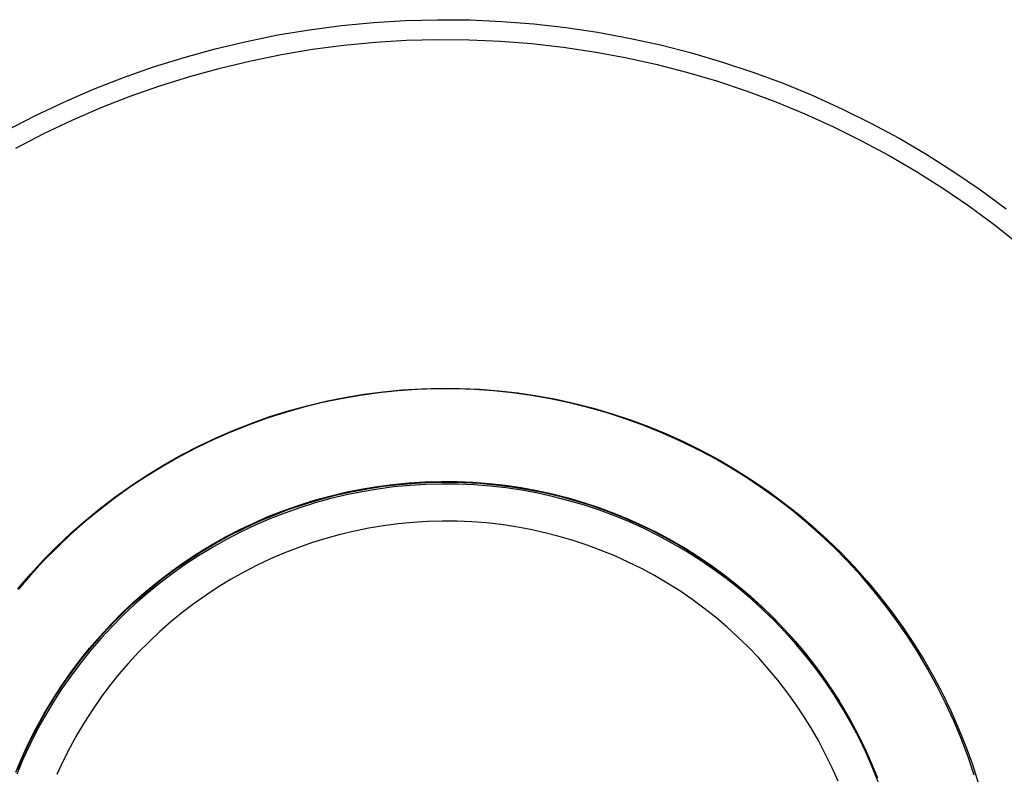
# Model space of a CAD drawing. Header units: millimetres. Extents: x 2619 to 3190, y 0 to 1912.
# Tile 5 of 15: x 2689 to 2742, y 133 to 174. Entities that reach past the tile are written whole.
import ezdxf

# ---------------------------------------------------------------- set-up
doc = ezdxf.new("R2010")
doc.units = ezdxf.units.MM
doc.layers.add('Make2D$Hidden$Curves', color=7, linetype='Continuous', true_color=0xe6e6e6)
doc.layers.add('Make2D$Visible$Curves', color=7, linetype='Continuous', true_color=0x000000)

msp = doc.modelspace()

# ---------------------------------------------------------------- linework, layer by layer
at = {"layer": 'Make2D$Hidden$Curves'}
for p, q in [((2708.32, 173.929), (2710.053, 174.035)), ((2710.053, 174.035), (2711.788, 174.08)), ((2711.788, 174.08), (2713.524, 174.065)), ((2713.524, 174.065), (2715.258, 173.989)), ((2703.159, 173.253), (2704.871, 173.538)), ((2704.871, 173.538), (2706.593, 173.764)), ((2706.593, 173.764), (2708.32, 173.929)), ((2715.258, 173.989), (2716.989, 173.854)), ((2716.989, 173.854), (2718.714, 173.658)), ((2718.714, 173.658), (2720.431, 173.403)), ((2701.458, 172.909), (2703.159, 173.253)), ((2708.404, 172.86), (2710.1, 172.964)), ((2710.1, 172.964), (2711.798, 173.008)), ((2711.798, 173.008), (2713.496, 172.993)), ((2713.496, 172.993), (2715.193, 172.919)), ((2720.431, 173.403), (2722.138, 173.089)), ((2722.138, 173.089), (2723.833, 172.715)), ((2698.096, 172.045), (2699.769, 172.506)), ((2699.769, 172.506), (2701.458, 172.909)), ((2703.353, 172.199), (2705.029, 172.478)), ((2705.029, 172.478), (2706.713, 172.699)), ((2706.713, 172.699), (2708.404, 172.86)), ((2715.193, 172.919), (2716.887, 172.787)), ((2716.887, 172.787), (2718.575, 172.596)), ((2718.575, 172.596), (2720.255, 172.346)), ((2723.833, 172.715), (2725.514, 172.283)), ((2696.439, 171.526), (2698.096, 172.045)), ((2701.688, 171.862), (2703.353, 172.199)), ((2720.255, 172.346), (2721.925, 172.038)), ((2721.925, 172.038), (2723.584, 171.672)), ((2725.514, 172.283), (2727.179, 171.792)), ((2694.802, 170.949), (2696.439, 171.526)), ((2698.399, 171.017), (2700.036, 171.468)), ((2700.036, 171.468), (2701.688, 171.862)), ((2723.584, 171.672), (2725.229, 171.249)), ((2727.179, 171.792), (2728.826, 171.245)), ((2693.186, 170.316), (2694.802, 170.949)), ((2696.778, 170.508), (2698.399, 171.017)), ((2725.229, 171.249), (2726.859, 170.77)), ((2728.826, 171.245), (2730.453, 170.64)), ((2691.592, 169.628), (2693.186, 170.316)), ((2695.176, 169.944), (2696.778, 170.508)), ((2726.859, 170.77), (2728.47, 170.233)), ((2730.453, 170.64), (2732.059, 169.979)), ((2693.594, 169.325), (2695.176, 169.944)), ((2728.47, 170.233), (2730.063, 169.642)), ((2732.059, 169.979), (2733.64, 169.263)), ((2690.024, 168.884), (2691.592, 169.628)), ((2692.035, 168.651), (2693.594, 169.325)), ((2730.063, 169.642), (2731.633, 168.995)), ((2733.64, 169.263), (2735.195, 168.492)), ((2688.482, 168.087), (2690.024, 168.884)), ((2731.633, 168.995), (2733.181, 168.294)), ((2690.5, 167.924), (2692.035, 168.651)), ((2733.181, 168.294), (2734.703, 167.54)), ((2735.195, 168.492), (2736.723, 167.668)), ((2688.991, 167.144), (2690.5, 167.924)), ((2736.723, 167.668), (2738.221, 166.792)), ((2734.703, 167.54), (2736.198, 166.734)), ((2736.198, 166.734), (2737.664, 165.876)), ((2738.221, 166.792), (2739.688, 165.864)), ((2737.664, 165.876), (2739.099, 164.968)), ((2739.688, 165.864), (2741.122, 164.885)), ((2739.099, 164.968), (2740.503, 164.01)), ((2741.122, 164.885), (2742.521, 163.858)), ((2740.503, 164.01), (2741.872, 163.005)), ((2741.872, 163.005), (2743.205, 161.952)), ((2710.444, 146.911), (2709.649, 146.835)), ((2711.24, 146.959), (2710.444, 146.911)), ((2712.039, 146.98), (2711.24, 146.959)), ((2712.837, 146.973), (2712.039, 146.98)), ((2713.635, 146.938), (2712.837, 146.973)), ((2714.43, 146.876), (2713.635, 146.938)), ((2715.224, 146.786), (2714.43, 146.876)), ((2707.287, 146.442), (2706.511, 146.256)), ((2708.07, 146.6), (2707.287, 146.442)), ((2708.857, 146.731), (2708.07, 146.6)), ((2709.649, 146.835), (2708.857, 146.731)), ((2716.013, 146.669), (2715.224, 146.786)), ((2716.799, 146.524), (2716.013, 146.669)), ((2717.578, 146.352), (2716.799, 146.524)), ((2718.352, 146.154), (2717.578, 146.352)), ((2704.979, 145.805), (2704.226, 145.54)), ((2705.741, 146.044), (2704.979, 145.805)), ((2706.511, 146.256), (2705.741, 146.044)), ((2719.117, 145.928), (2718.352, 146.154)), ((2719.875, 145.676), (2719.117, 145.928)), ((2704.226, 145.54), (2703.483, 145.249)), ((2720.623, 145.398), (2719.875, 145.676)), ((2721.362, 145.094), (2720.623, 145.398)), ((2702.75, 144.932), (2702.028, 144.591)), ((2703.483, 145.249), (2702.75, 144.932)), ((2722.089, 144.765), (2721.362, 145.094)), ((2722.804, 144.41), (2722.089, 144.765)), ((2701.319, 144.224), (2700.623, 143.833)), ((2702.028, 144.591), (2701.319, 144.224)), ((2723.507, 144.031), (2722.804, 144.41)), ((2700.623, 143.833), (2699.941, 143.418)), ((2724.196, 143.628), (2723.507, 144.031)), ((2699.941, 143.418), (2699.274, 142.979)), ((2724.871, 143.201), (2724.196, 143.628)), ((2725.53, 142.751), (2724.871, 143.201)), ((2699.274, 142.979), (2698.622, 142.518)), ((2726.174, 142.279), (2725.53, 142.751)), ((2698.622, 142.518), (2697.987, 142.034)), ((2726.8, 141.784), (2726.174, 142.279)), ((2697.987, 142.034), (2697.369, 141.528)), ((2727.409, 141.268), (2726.8, 141.784)), ((2697.369, 141.528), (2696.769, 141.002)), ((2728, 140.731), (2727.409, 141.268)), ((2696.769, 141.002), (2696.188, 140.455)), ((2728.572, 140.174), (2728, 140.731)), ((2696.188, 140.455), (2695.626, 139.888)), ((2729.124, 139.597), (2728.572, 140.174)), ((2695.626, 139.888), (2695.084, 139.302)), ((2729.656, 139.001), (2729.124, 139.597)), ((2695.084, 139.302), (2694.562, 138.697)), ((2730.167, 138.388), (2729.656, 139.001)), ((2694.562, 138.697), (2694.062, 138.075)), ((2730.656, 137.757), (2730.167, 138.388)), ((2694.062, 138.075), (2693.584, 137.435)), ((2693.584, 137.435), (2693.128, 136.78)), ((2731.123, 137.109), (2730.656, 137.757)), ((2693.128, 136.78), (2692.696, 136.109)), ((2731.567, 136.446), (2731.123, 137.109)), ((2731.988, 135.768), (2731.567, 136.446)), ((2692.696, 136.109), (2692.286, 135.423)), ((2732.386, 135.075), (2731.988, 135.768)), ((2692.286, 135.423), (2691.901, 134.724)), ((2691.901, 134.724), (2691.541, 134.012)), ((2732.758, 134.369), (2732.386, 135.075)), ((2733.107, 133.651), (2732.758, 134.369)), ((2691.541, 134.012), (2691.205, 133.287)), ((2733.43, 132.921), (2733.107, 133.651))]:
    msp.add_line(p, q, dxfattribs=at)
at = {"layer": 'Make2D$Visible$Curves'}
for p, q in [((2706.769, 153.663), (2707.8, 153.835)), ((2708.617, 153.911), (2707.592, 153.77)), ((2707.8, 153.835), (2708.835, 153.97)), ((2709.645, 154.017), (2708.617, 153.911)), ((2708.835, 153.97), (2709.875, 154.07)), ((2710.677, 154.088), (2709.645, 154.017)), ((2709.875, 154.07), (2710.917, 154.133)), ((2711.711, 154.123), (2710.677, 154.088)), ((2710.917, 154.133), (2711.961, 154.16)), ((2712.745, 154.122), (2711.711, 154.123)), ((2711.961, 154.16), (2713.006, 154.151)), ((2713.778, 154.086), (2712.745, 154.122)), ((2713.006, 154.151), (2714.049, 154.106)), ((2714.81, 154.014), (2713.778, 154.086)), ((2714.049, 154.106), (2715.09, 154.025)), ((2715.838, 153.906), (2714.81, 154.014)), ((2715.09, 154.025), (2716.128, 153.907)), ((2716.863, 153.763), (2715.838, 153.906)), ((2716.128, 153.907), (2717.161, 153.754)), ((2705.561, 153.381), (2704.557, 153.135)), ((2704.73, 153.214), (2705.746, 153.456)), ((2706.573, 153.593), (2705.561, 153.381)), ((2705.746, 153.456), (2706.769, 153.663)), ((2707.592, 153.77), (2706.573, 153.593)), ((2717.881, 153.585), (2716.863, 153.763)), ((2717.161, 153.754), (2718.188, 153.564)), ((2718.893, 153.372), (2717.881, 153.585)), ((2718.188, 153.564), (2719.208, 153.339)), ((2719.897, 153.124), (2718.893, 153.372)), ((2719.208, 153.339), (2720.219, 153.079)), ((2703.561, 152.854), (2702.577, 152.539)), ((2702.726, 152.624), (2703.723, 152.936)), ((2704.557, 153.135), (2703.561, 152.854)), ((2703.723, 152.936), (2704.73, 153.214)), ((2720.892, 152.842), (2719.897, 153.124)), ((2720.219, 153.079), (2721.221, 152.784)), ((2721.877, 152.526), (2720.892, 152.842)), ((2721.221, 152.784), (2722.212, 152.455)), ((2700.769, 151.896), (2701.741, 152.277)), ((2702.577, 152.539), (2701.603, 152.19)), ((2701.741, 152.277), (2702.726, 152.624)), ((2722.85, 152.176), (2721.877, 152.526)), ((2722.212, 152.455), (2723.191, 152.091)), ((2700.642, 151.808), (2699.695, 151.393)), ((2699.81, 151.482), (2700.769, 151.896)), ((2701.603, 152.19), (2700.642, 151.808)), ((2723.81, 151.792), (2722.85, 152.176)), ((2723.191, 152.091), (2724.157, 151.693)), ((2724.757, 151.376), (2723.81, 151.792)), ((2724.157, 151.693), (2725.108, 151.262)), ((2699.695, 151.393), (2698.763, 150.945)), ((2698.866, 151.035), (2699.81, 151.482)), ((2725.688, 150.927), (2724.757, 151.376)), ((2725.108, 151.262), (2726.044, 150.799)), ((2698.763, 150.945), (2697.846, 150.466)), ((2697.939, 150.555), (2698.866, 151.035)), ((2726.604, 150.447), (2725.688, 150.927)), ((2726.044, 150.799), (2726.963, 150.303)), ((2697.846, 150.466), (2696.947, 149.955)), ((2697.028, 150.043), (2697.939, 150.555)), ((2727.503, 149.935), (2726.604, 150.447)), ((2726.963, 150.303), (2727.865, 149.776)), ((2696.947, 149.955), (2696.066, 149.414)), ((2696.136, 149.5), (2697.028, 150.043)), ((2728.383, 149.392), (2727.503, 149.935)), ((2727.865, 149.776), (2728.747, 149.217)), ((2696.066, 149.414), (2695.204, 148.843)), ((2695.263, 148.927), (2696.136, 149.5)), ((2709.373, 148.965), (2710.237, 149.049)), ((2709.708, 148.963), (2710.578, 149.035)), ((2710.237, 149.049), (2711.104, 149.102)), ((2710.578, 149.035), (2711.449, 149.078)), ((2711.104, 149.102), (2711.972, 149.126)), ((2711.449, 149.078), (2712.322, 149.089)), ((2711.972, 149.126), (2712.84, 149.119)), ((2712.322, 149.089), (2713.194, 149.071)), ((2712.84, 149.119), (2713.707, 149.082)), ((2713.194, 149.071), (2714.066, 149.021)), ((2713.707, 149.082), (2714.572, 149.015)), ((2714.066, 149.021), (2714.935, 148.942)), ((2714.572, 149.015), (2715.435, 148.917)), ((2729.244, 148.82), (2728.383, 149.392)), ((2728.747, 149.217), (2729.61, 148.629)), ((2695.204, 148.843), (2694.362, 148.242)), ((2694.411, 148.323), (2695.263, 148.927)), ((2705.962, 148.334), (2706.806, 148.536)), ((2706.271, 148.371), (2707.122, 148.564)), ((2706.806, 148.536), (2707.656, 148.709)), ((2707.707, 148.567), (2706.857, 148.395)), ((2707.122, 148.564), (2707.979, 148.727)), ((2707.656, 148.709), (2708.513, 148.852)), ((2708.563, 148.709), (2707.707, 148.567)), ((2707.979, 148.727), (2708.841, 148.86)), ((2708.513, 148.852), (2709.373, 148.965)), ((2709.424, 148.822), (2708.563, 148.709)), ((2708.841, 148.86), (2709.708, 148.963)), ((2710.288, 148.905), (2709.424, 148.822)), ((2711.154, 148.957), (2710.288, 148.905)), ((2712.021, 148.98), (2711.154, 148.957)), ((2712.889, 148.972), (2712.021, 148.98)), ((2713.756, 148.935), (2712.889, 148.972)), ((2714.621, 148.867), (2713.756, 148.935)), ((2715.483, 148.769), (2714.621, 148.867)), ((2714.935, 148.942), (2715.8, 148.832)), ((2715.435, 148.917), (2716.294, 148.79)), ((2716.342, 148.642), (2715.483, 148.769)), ((2715.8, 148.832), (2716.662, 148.692)), ((2716.294, 148.79), (2717.148, 148.634)), ((2717.195, 148.484), (2716.342, 148.642)), ((2716.662, 148.692), (2717.518, 148.523)), ((2717.148, 148.634), (2717.995, 148.447)), ((2718.043, 148.298), (2717.195, 148.484)), ((2717.518, 148.523), (2718.367, 148.323)), ((2730.085, 148.218), (2729.244, 148.82)), ((2729.61, 148.629), (2730.452, 148.01)), ((2694.362, 148.242), (2693.542, 147.612)), ((2693.58, 147.69), (2694.411, 148.323)), ((2704.297, 147.842), (2705.125, 148.102)), ((2705.176, 147.963), (2704.348, 147.703)), ((2704.591, 147.897), (2705.427, 148.149)), ((2705.125, 148.102), (2705.962, 148.334)), ((2706.013, 148.193), (2705.176, 147.963)), ((2705.427, 148.149), (2706.271, 148.371)), ((2706.857, 148.395), (2706.013, 148.193)), ((2717.995, 148.447), (2718.836, 148.232)), ((2718.883, 148.082), (2718.043, 148.298)), ((2718.367, 148.323), (2719.209, 148.094)), ((2718.836, 148.232), (2719.669, 147.987)), ((2719.716, 147.836), (2718.883, 148.082)), ((2719.209, 148.094), (2720.043, 147.836)), ((2719.669, 147.987), (2720.493, 147.714)), ((2730.905, 147.588), (2730.085, 148.218)), ((2730.452, 148.01), (2731.271, 147.363)), ((2693.542, 147.612), (2692.743, 146.955)), ((2692.772, 147.029), (2693.58, 147.69)), ((2702.67, 147.236), (2703.478, 147.553)), ((2703.529, 147.415), (2702.721, 147.099)), ((2702.949, 147.307), (2703.765, 147.616)), ((2703.478, 147.553), (2704.297, 147.842)), ((2704.348, 147.703), (2703.529, 147.415)), ((2703.765, 147.616), (2704.591, 147.897)), ((2720.539, 147.563), (2719.716, 147.836)), ((2720.043, 147.836), (2720.867, 147.548)), ((2720.493, 147.714), (2721.307, 147.412)), ((2721.352, 147.26), (2720.539, 147.563)), ((2720.867, 147.548), (2721.68, 147.233)), ((2721.307, 147.412), (2722.11, 147.082)), ((2731.702, 146.929), (2730.905, 147.588)), ((2692.743, 146.955), (2691.968, 146.271)), ((2691.987, 146.34), (2692.772, 147.029)), ((2701.09, 146.518), (2701.874, 146.891)), ((2701.352, 146.604), (2702.144, 146.97)), ((2701.874, 146.891), (2702.67, 147.236)), ((2702.721, 147.099), (2701.925, 146.754)), ((2702.144, 146.97), (2702.949, 147.307)), ((2722.155, 146.93), (2721.352, 147.26)), ((2721.68, 147.233), (2722.482, 146.889)), ((2722.11, 147.082), (2722.901, 146.724)), ((2722.945, 146.572), (2722.155, 146.93)), ((2722.482, 146.889), (2723.272, 146.517)), ((2731.271, 147.363), (2732.068, 146.688)), ((2732.477, 146.244), (2731.702, 146.929)), ((2691.226, 145.624), (2691.987, 146.34)), ((2700.319, 146.119), (2701.09, 146.518)), ((2701.14, 146.383), (2700.37, 145.984)), ((2700.573, 146.211), (2701.352, 146.604)), ((2701.925, 146.754), (2701.14, 146.383)), ((2722.901, 146.724), (2723.679, 146.339)), ((2723.723, 146.187), (2722.945, 146.572)), ((2723.272, 146.517), (2724.048, 146.118)), ((2723.679, 146.339), (2724.443, 145.928)), ((2732.068, 146.688), (2732.841, 145.986)), ((2691.968, 146.271), (2691.217, 145.56)), ((2699.563, 145.693), (2700.319, 146.119)), ((2700.37, 145.984), (2699.613, 145.559)), ((2699.808, 145.791), (2700.573, 146.211)), ((2724.487, 145.775), (2723.723, 146.187)), ((2724.048, 146.118), (2724.81, 145.692)), ((2724.443, 145.928), (2725.193, 145.49)), ((2733.227, 145.532), (2732.477, 146.244)), ((2732.841, 145.986), (2733.589, 145.257)), ((2690.491, 144.883), (2691.226, 145.624)), ((2691.217, 145.56), (2690.491, 144.824)), ((2698.324, 144.873), (2699.058, 145.345)), ((2698.821, 145.241), (2699.563, 145.693)), ((2699.613, 145.559), (2698.872, 145.108)), ((2699.058, 145.345), (2699.808, 145.791)), ((2725.236, 145.336), (2724.487, 145.775)), ((2724.81, 145.692), (2725.556, 145.24)), ((2725.193, 145.49), (2725.927, 145.026)), ((2725.969, 144.872), (2725.236, 145.336)), ((2733.952, 144.795), (2733.227, 145.532)), ((2689.782, 144.116), (2690.491, 144.883)), ((2690.491, 144.824), (2689.79, 144.063)), ((2697.388, 144.261), (2698.096, 144.763)), ((2697.607, 144.376), (2698.324, 144.873)), ((2698.096, 144.763), (2698.821, 145.241)), ((2698.872, 145.108), (2698.147, 144.631)), ((2725.556, 145.24), (2726.286, 144.762)), ((2725.927, 145.026), (2726.644, 144.537)), ((2726.686, 144.383), (2725.969, 144.872)), ((2726.286, 144.762), (2726.999, 144.259)), ((2733.589, 145.257), (2734.312, 144.502)), ((2734.652, 144.033), (2733.952, 144.795)), ((2696.698, 143.734), (2697.388, 144.261)), ((2696.908, 143.853), (2697.607, 144.376)), ((2698.147, 144.631), (2697.438, 144.13)), ((2726.644, 144.537), (2727.344, 144.024)), ((2727.385, 143.87), (2726.686, 144.383)), ((2726.999, 144.259), (2727.694, 143.731)), ((2734.312, 144.502), (2735.007, 143.724)), ((2689.1, 143.325), (2689.782, 144.116)), ((2689.79, 144.063), (2689.116, 143.279)), ((2696.027, 143.184), (2696.698, 143.734)), ((2696.227, 143.307), (2696.908, 143.853)), ((2697.438, 144.13), (2696.748, 143.604)), ((2727.344, 144.024), (2728.025, 143.486)), ((2728.067, 143.332), (2727.385, 143.87)), ((2727.694, 143.731), (2728.37, 143.179)), ((2735.324, 143.248), (2734.652, 144.033)), ((2735.007, 143.724), (2735.675, 142.921)), ((2695.375, 142.611), (2696.027, 143.184)), ((2695.566, 142.738), (2696.227, 143.307)), ((2696.748, 143.604), (2696.076, 143.054)), ((2728.025, 143.486), (2728.688, 142.926)), ((2728.729, 142.771), (2728.067, 143.332)), ((2728.37, 143.179), (2729.027, 142.604)), ((2735.97, 142.44), (2735.324, 143.248)), ((2694.925, 142.145), (2695.566, 142.738)), ((2696.076, 143.054), (2695.424, 142.482)), ((2728.688, 142.926), (2729.331, 142.342)), ((2729.371, 142.187), (2728.729, 142.771)), ((2735.675, 142.921), (2736.315, 142.096)), ((2694.305, 141.531), (2694.925, 142.145)), ((2694.744, 142.015), (2695.375, 142.611)), ((2695.424, 142.482), (2694.792, 141.887)), ((2729.027, 142.604), (2729.663, 142.007)), ((2729.331, 142.342), (2729.953, 141.737)), ((2729.992, 141.582), (2729.371, 142.187)), ((2736.587, 141.61), (2735.97, 142.44)), ((2736.315, 142.096), (2736.926, 141.249)), ((2694.133, 141.398), (2694.744, 142.015)), ((2694.792, 141.887), (2694.181, 141.271)), ((2729.663, 142.007), (2730.278, 141.388)), ((2729.953, 141.737), (2730.553, 141.11)), ((2730.593, 140.955), (2729.992, 141.582)), ((2737.175, 140.759), (2736.587, 141.61)), ((2693.544, 140.76), (2694.133, 141.398)), ((2694.181, 141.271), (2693.592, 140.634)), ((2693.707, 140.895), (2694.305, 141.531)), ((2730.278, 141.388), (2730.871, 140.748)), ((2730.553, 141.11), (2731.132, 140.463)), ((2736.926, 141.249), (2737.507, 140.381)), ((2692.978, 140.102), (2693.544, 140.76)), ((2693.592, 140.634), (2693.025, 139.977)), ((2693.132, 140.239), (2693.707, 140.895)), ((2731.171, 140.308), (2730.593, 140.955)), ((2730.871, 140.748), (2731.441, 140.087)), ((2737.733, 139.889), (2737.175, 140.759)), ((2692.435, 139.425), (2692.978, 140.102)), ((2693.025, 139.977), (2692.482, 139.3)), ((2692.58, 139.564), (2693.132, 140.239)), ((2731.132, 140.463), (2731.688, 139.796)), ((2731.726, 139.641), (2731.171, 140.308)), ((2731.441, 140.087), (2731.988, 139.407)), ((2737.507, 140.381), (2738.058, 139.493)), ((2691.916, 138.729), (2692.435, 139.425)), ((2692.051, 138.869), (2692.58, 139.564)), ((2731.688, 139.796), (2732.22, 139.11)), ((2732.258, 138.955), (2731.726, 139.641)), ((2738.267, 138.989), (2737.733, 139.889)), ((2738.058, 139.493), (2738.578, 138.587)), ((2692.482, 139.3), (2691.962, 138.605)), ((2731.988, 139.407), (2732.51, 138.708)), ((2732.22, 139.11), (2732.728, 138.406)), ((2732.765, 138.251), (2732.258, 138.955)), ((2738.77, 138.071), (2738.267, 138.989)), ((2691.421, 138.016), (2691.916, 138.729)), ((2691.962, 138.605), (2691.467, 137.893)), ((2691.548, 138.157), (2692.051, 138.869)), ((2732.51, 138.708), (2733.008, 137.992)), ((2732.728, 138.406), (2733.212, 137.685)), ((2738.578, 138.587), (2739.066, 137.664)), ((2690.951, 137.286), (2691.421, 138.016)), ((2691.467, 137.893), (2690.996, 137.163)), ((2691.069, 137.427), (2691.548, 138.157)), ((2733.248, 137.53), (2732.765, 138.251)), ((2733.008, 137.992), (2733.481, 137.258)), ((2739.24, 137.136), (2738.77, 138.071)), ((2690.616, 136.681), (2691.069, 137.427)), ((2733.212, 137.685), (2733.67, 136.948)), ((2733.706, 136.793), (2733.248, 137.53)), ((2739.066, 137.664), (2739.521, 136.724)), ((2690.507, 136.54), (2690.951, 137.286)), ((2690.996, 137.163), (2690.551, 136.418)), ((2733.67, 136.948), (2734.102, 136.195)), ((2734.137, 136.04), (2733.706, 136.793)), ((2739.677, 136.185), (2739.24, 137.136)), ((2690.089, 135.779), (2690.507, 136.54)), ((2690.551, 136.418), (2690.133, 135.658)), ((2690.19, 135.92), (2690.616, 136.681)), ((2739.521, 136.724), (2739.944, 135.769)), ((2689.698, 135.004), (2690.089, 135.779)), ((2689.79, 135.144), (2690.19, 135.92)), ((2734.102, 136.195), (2734.508, 135.428)), ((2734.543, 135.273), (2734.137, 136.04)), ((2740.081, 135.22), (2739.677, 136.185)), ((2739.944, 135.769), (2740.333, 134.8)), ((2690.133, 135.658), (2689.741, 134.884)), ((2734.487, 135.478), (2734.869, 134.698)), ((2734.508, 135.428), (2734.874, 134.674)), ((2734.921, 134.492), (2734.543, 135.273)), ((2740.451, 134.241), (2740.081, 135.22)), ((2689.334, 134.216), (2689.698, 135.004)), ((2689.741, 134.884), (2689.376, 134.096)), ((2689.417, 134.355), (2689.79, 135.144)), ((2734.869, 134.698), (2735.225, 133.904)), ((2734.874, 134.674), (2735.214, 133.909)), ((2740.333, 134.8), (2740.688, 133.818)), ((2688.998, 133.416), (2689.334, 134.216)), ((2689.073, 133.553), (2689.417, 134.355)), ((2735.272, 133.698), (2734.921, 134.492)), ((2740.787, 133.25), (2740.451, 134.241)), ((2689.376, 134.096), (2689.039, 133.297)), ((2735.214, 133.909), (2735.529, 133.133)), ((2735.225, 133.904), (2735.553, 133.099)), ((2735.596, 132.893), (2735.272, 133.698)), ((2740.688, 133.818), (2741.009, 132.824))]:
    msp.add_line(p, q, dxfattribs=at)

doc.saveas('drawing.dxf')
